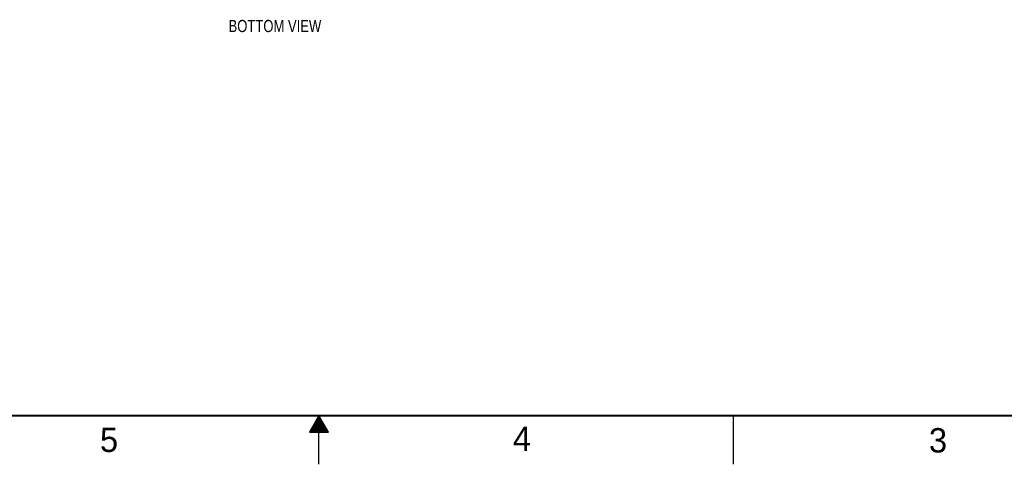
# Model space of a CAD drawing. Header units: inches. Extents: x 0 to 34, y 0 to 22.
# Tile 7 of 20: x 13.9 to 24, y 0 to 4.6. Entities that reach past the tile are written whole.
import ezdxf

# ---------------------------------------------------------------- set-up
doc = ezdxf.new("R2010")
doc.units = ezdxf.units.IN
doc.header["$LTSCALE"] = 1.87
doc.header["$MEASUREMENT"] = 0
doc.layers.get('0').update_dxf_attribs({"linetype": 'CONTINUOUS'})
doc.layers.add('DETAIL', color=7, linetype='CONTINUOUS')
doc.styles.get("Standard").update_dxf_attribs({"font": 'txt', "width": 0.8})
doc.styles.add('TEXTSTYLE_2', font='txt')

msp = doc.modelspace()

# ---------------------------------------------------------------- linework, layer by layer
at = {"color": 2, "linetype": 'CONTINUOUS'}
for p, q in [((17, 0.5), (16.902, 0.3303)), ((16.9481, 0.41), (17.052, 0.41)), ((16.9538, 0.42), (17.0462, 0.42)), ((16.9596, 0.43), (17.0404, 0.43)), ((16.9654, 0.44), (17.0347, 0.44)), ((16.9712, 0.45), (17.0289, 0.45)), ((16.9769, 0.46), (17.0231, 0.46)), ((16.9827, 0.47), (17.0173, 0.47)), ((16.9885, 0.48), (17.0116, 0.48)), ((16.9942, 0.49), (17.0058, 0.49)), ((17.098, 0.3303), (17, 0.5)), ((17, 0), (17, 0.5)), ((21.25, 0), (21.25, 0.5)), ((16.902, 0.3303), (17.098, 0.3303)), ((16.9076, 0.34), (17.0924, 0.34)), ((16.9134, 0.35), (17.0866, 0.35)), ((16.9192, 0.36), (17.0808, 0.36)), ((16.925, 0.37), (17.0751, 0.37)), ((16.9307, 0.38), (17.0693, 0.38)), ((16.9365, 0.39), (17.0635, 0.39)), ((16.9423, 0.4), (17.0578, 0.4))]:
    msp.add_line(p, q, dxfattribs=at)
at = {"color": 7, "linetype": 'CONTINUOUS', "const_width": 0.02}
msp.add_lwpolyline([(0.5, 0.5), (33.5, 0.5)], dxfattribs=at)

# ---------------------------------------------------------------- texts
at = {"color": 2, "linetype": 'CONTINUOUS', "char_height": 0.25, "width": 0.25, "attachment_point": 1, "line_spacing_factor": 0.9, "style": 'TEXTSTYLE_2'}
for s, insert in [('5', (14.754, 0.3762)), ('4', (18.9884, 0.3869)), ('3', (23.2555, 0.371))]:
    msp.add_mtext(s, dxfattribs=dict(at, insert=insert))
at = {"layer": 'DETAIL', "color": 2, "linetype": 'CONTINUOUS', "insert": (16.0727, 4.5574), "char_height": 0.125, "width": 1.1, "attachment_point": 1, "line_spacing_factor": 0.9}
msp.add_mtext('BOTTOM VIEW', dxfattribs=at)

doc.saveas('drawing.dxf')
